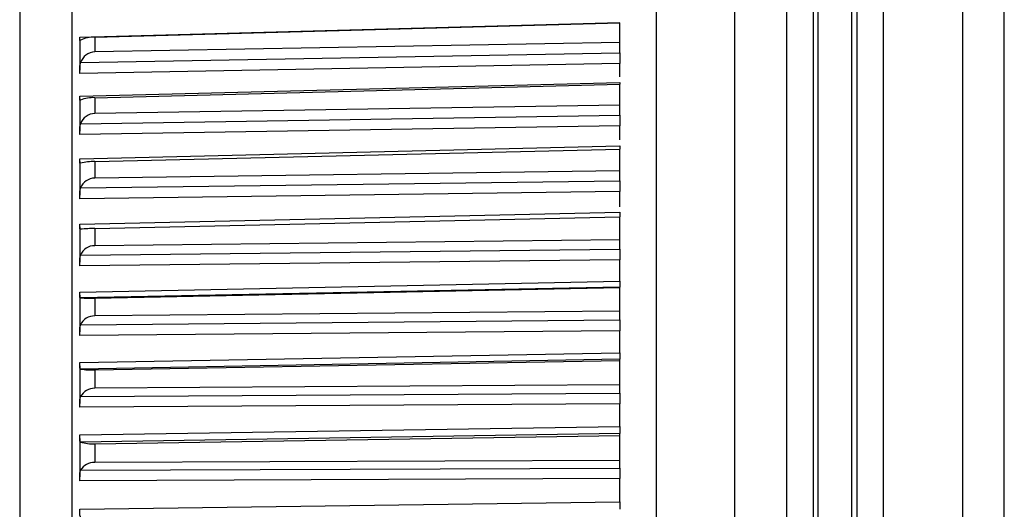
# Model space of a CAD drawing. Header units: millimetres. Extents: x -103 to 103, y 0 to 140.
# Tile 5 of 29: x -103 to -85, y 79 to 88. Entities that reach past the tile are written whole.
import ezdxf

# ---------------------------------------------------------------- set-up
doc = ezdxf.new("R2010")
doc.units = ezdxf.units.MM

msp = doc.modelspace()

# ---------------------------------------------------------------- linework, layer by layer
at = {"color": 7, "linetype": 'Continuous', "lineweight": 25}
for p, q in [((-88.196, 135.696), (-88.196, 69.013)), ((-91.2, 95.401), (-91.2, 2.887)), ((-89.7, 95.401), (-89.7, 52.539)), ((-102.401, 95.034), (-102.401, 52.768)), ((-103.4, 92.999), (-103.4, 54.802)), ((-102.25, 88.008), (-91.9, 88.29)), ((-101.96, 88.009), (-91.9, 88.284)), ((-91.9, 88.29), (-91.9, 88.287)), ((-91.9, 87.705), (-91.9, 88.284)), ((-102.25, 87.963), (-102.25, 87.377)), ((-101.96, 88.009), (-101.96, 87.723)), ((-91.9, 87.905), (-101.96, 87.723)), ((-102.234, 87.519), (-91.9, 87.705)), ((-91.9, 87.5), (-102.25, 87.314)), ((-91.9, 87.244), (-91.9, 87.5)), ((-102.25, 86.875), (-91.9, 87.141)), ((-101.96, 86.847), (-91.9, 87.106)), ((-91.9, 86.511), (-91.9, 87.106)), ((-102.25, 86.827), (-102.25, 86.207)), ((-101.96, 86.847), (-101.96, 86.545)), ((-91.9, 86.705), (-101.96, 86.545)), ((-102.234, 86.348), (-91.9, 86.511)), ((-91.9, 86.305), (-102.25, 86.141)), ((-91.9, 86.038), (-91.9, 86.305)), ((-102.25, 85.679), (-91.9, 85.927)), ((-101.96, 85.623), (-91.9, 85.864)), ((-91.9, 85.257), (-91.9, 85.864)), ((-102.25, 85.627), (-102.25, 84.977)), ((-101.96, 85.623), (-101.96, 85.305)), ((-91.9, 85.443), (-101.96, 85.305)), ((-102.234, 85.117), (-91.9, 85.257)), ((-91.9, 85.05), (-102.25, 84.909)), ((-91.9, 84.757), (-91.9, 85.05)), ((-102.25, 84.426), (-91.9, 84.654)), ((-101.96, 84.341), (-91.9, 84.564)), ((-91.9, 83.947), (-91.9, 84.564)), ((-102.25, 84.371), (-102.25, 83.693)), ((-102.234, 84.326), (-102.236, 84.327)), ((-101.96, 84.341), (-101.96, 84.01)), ((-91.9, 84.125), (-101.96, 84.01)), ((-102.234, 83.831), (-91.9, 83.947)), ((-91.9, 83.74), (-102.25, 83.624)), ((-91.9, 83.33), (-91.9, 83.74)), ((-102.25, 83.122), (-91.9, 83.33)), ((-91.9, 83.217), (-102.234, 83.01)), ((-91.9, 82.588), (-91.9, 83.217)), ((-102.25, 83.063), (-102.25, 82.362)), ((-101.96, 83.009), (-91.9, 83.211)), ((-101.96, 83.009), (-101.96, 82.666)), ((-91.9, 82.757), (-101.96, 82.666)), ((-102.234, 82.496), (-91.9, 82.588)), ((-91.9, 82.383), (-102.25, 82.291)), ((-91.9, 81.959), (-91.9, 82.383)), ((-102.25, 81.773), (-91.9, 81.959)), ((-102.25, 81.711), (-102.25, 80.989)), ((-91.9, 81.835), (-102.234, 81.648)), ((-101.96, 81.632), (-91.9, 81.813)), ((-91.9, 81.187), (-91.9, 81.835)), ((-101.96, 81.632), (-101.96, 81.279)), ((-91.9, 81.345), (-101.96, 81.279)), ((-102.234, 81.12), (-91.9, 81.187)), ((-91.9, 80.984), (-102.25, 80.917)), ((-91.9, 80.549), (-91.9, 80.984)), ((-102.25, 80.385), (-91.9, 80.549)), ((-91.9, 80.413), (-102.234, 80.249)), ((-91.9, 79.75), (-91.9, 80.413)), ((-102.25, 80.32), (-102.25, 79.581)), ((-101.96, 80.217), (-91.9, 80.377)), ((-101.96, 80.217), (-101.96, 79.856)), ((-91.9, 79.898), (-101.96, 79.856)), ((-102.234, 79.708), (-91.9, 79.75)), ((-91.9, 79.551), (-102.25, 79.509)), ((-91.9, 79.106), (-91.9, 79.551)), ((-102.25, 78.966), (-91.9, 79.106))]:
    msp.add_line(p, q, dxfattribs=at)
for centre, radius, start, end in [((-101.986, 87.478), 0.532, 87.2808, 117.8467), ((-101.954, 87.428), 0.295, 91.3059, 162.0022), ((-101.984, 86.147), 0.701, 88.09, 110.917), ((-101.957, 86.252), 0.293, 90.6147, 160.787), ((-101.977, 84.522), 1.101, 89.1601, 103.5229), ((-101.961, 85.014), 0.292, 89.8554, 159.3219), ((-101.939, 81.424), 2.917, 90.4183, 95.8004), ((-101.965, 83.72), 0.291, 89.0428, 157.5804), ((-102.086, 87.097), 4.09, 267.9258, 271.7584), ((-101.97, 82.376), 0.29, 88.1957, 155.532), ((-102.025, 82.844), 1.214, 260.0959, 273.0573), ((-101.974, 80.988), 0.291, 87.3379, 153.1418), ((-102.014, 80.947), 0.732, 252.5014, 274.198), ((-101.978, 79.563), 0.294, 86.4988, 150.3706)]:
    msp.add_arc(centre, radius, start, end, dxfattribs=at)
for points in [[(-87.359, 104.248), (-87.359, 92.409), (-87.359, 81.075), (-87.359, 70.301)], [(-87.45, 69.178), (-87.45, 79.776), (-87.45, 90.909), (-87.45, 102.526)], [(-86.855, 99.273), (-86.855, 89.341), (-86.855, 79.781), (-86.855, 70.625)], [(-85.324, 70.616), (-85.324, 79.771), (-85.324, 89.331), (-85.324, 99.263)], [(-84.532, 70.097), (-84.531, 79.236), (-84.532, 88.776), (-84.532, 98.686)]]:
    msp.add_open_spline(points, degree=3, dxfattribs=at)
for points, knots in [([(-88.7, 69.622), (-88.7, 70.127), (-88.7, 71.137), (-88.7, 72.661), (-88.7, 74.191), (-88.7, 75.729), (-88.7, 77.273), (-88.7, 78.825), (-88.7, 80.383), (-88.7, 81.948), (-88.7, 83.52), (-88.7, 85.1), (-88.7, 86.686), (-88.7, 88.279), (-88.7, 89.878), (-88.7, 91.485), (-88.7, 93.099), (-88.7, 94.72), (-88.7, 96.347), (-88.7, 97.982), (-88.7, 99.623), (-88.7, 101.271), (-88.7, 102.376), (-88.7, 102.928)], [0, 0, 0, 0, 0.04765, 0.095291, 0.142923, 0.190548, 0.238167, 0.28578, 0.333389, 0.380995, 0.428598, 0.476199, 0.523801, 0.571402, 0.619005, 0.666611, 0.71422, 0.761833, 0.809452, 0.857077, 0.904709, 0.95235, 1, 1, 1, 1]), ([(-88.1, 69.182), (-88.1, 69.688), (-88.1, 70.699), (-88.1, 72.225), (-88.1, 73.757), (-88.1, 75.297), (-88.1, 76.843), (-88.1, 78.397), (-88.1, 79.957), (-88.1, 81.524), (-88.1, 83.098), (-88.1, 84.679), (-88.1, 86.267), (-88.1, 87.862), (-88.1, 89.464), (-88.1, 91.073), (-88.1, 92.688), (-88.1, 94.311), (-88.1, 95.941), (-88.1, 97.577), (-88.1, 99.221), (-88.1, 100.871), (-88.1, 101.977), (-88.1, 102.53)], [0, 0, 0, 0, 0.04765, 0.0952906, 0.142923, 0.1905481, 0.2381668, 0.2857802, 0.3333891, 0.3809947, 0.4285978, 0.4761994, 0.5238006, 0.5714022, 0.6190053, 0.6666109, 0.7142198, 0.7618332, 0.8094519, 0.857077, 0.9047094, 0.95235, 1, 1, 1, 1]), ([(-102.234, 87.948), (-102.237, 87.945), (-102.239, 87.944), (-102.241, 87.942), (-102.243, 87.941), (-102.245, 87.941), (-102.246, 87.941), (-102.247, 87.942), (-102.248, 87.943), (-102.249, 87.945), (-102.249, 87.947), (-102.25, 87.949), (-102.25, 87.952), (-102.25, 87.956), (-102.25, 87.96), (-102.25, 87.964), (-102.25, 87.969), (-102.25, 87.974), (-102.25, 87.98), (-102.25, 87.988), (-102.25, 87.997), (-102.25, 88.008)], [0, 0, 0, 0, 0.0000302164, 0.0000302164, 0.0000302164, 0.0000598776, 0.0000598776, 0.0000598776, 0.0000895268, 0.0000895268, 0.0000895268, 0.0001191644, 0.0001191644, 0.0001191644, 0.000148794, 0.000148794, 0.000148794, 0.00017842, 0.00017842, 0.00017842, 0.0002196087, 0.0002196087, 0.0002196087, 0.0002196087]), ([(-91.9, 87.705), (-91.9, 87.695), (-91.9, 87.684), (-91.9, 87.673), (-91.9, 87.662), (-91.9, 87.651), (-91.9, 87.64), (-91.9, 87.629), (-91.9, 87.618), (-91.9, 87.607), (-91.9, 87.596), (-91.9, 87.585), (-91.9, 87.575), (-91.9, 87.569), (-91.9, 87.564), (-91.9, 87.559), (-91.9, 87.548), (-91.9, 87.538), (-91.9, 87.528), (-91.9, 87.518), (-91.9, 87.509), (-91.9, 87.5)], [0, 0, 0, 0, 0.0000332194, 0.0000332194, 0.0000332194, 0.0000664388, 0.0000664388, 0.0000664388, 0.0000996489, 0.0000996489, 0.0000996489, 0.000132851, 0.000132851, 0.000132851, 0.0001493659, 0.0001493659, 0.0001493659, 0.0001828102, 0.0001828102, 0.0001828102, 0.0002172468, 0.0002172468, 0.0002172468, 0.0002172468]), ([(-102.25, 87.314), (-102.25, 87.322), (-102.25, 87.331), (-102.25, 87.341), (-102.25, 87.35), (-102.25, 87.36), (-102.25, 87.371), (-102.25, 87.381), (-102.25, 87.392), (-102.25, 87.402), (-102.25, 87.413), (-102.249, 87.423), (-102.249, 87.434), (-102.248, 87.444), (-102.247, 87.454), (-102.246, 87.464), (-102.245, 87.474), (-102.243, 87.483), (-102.241, 87.492), (-102.239, 87.502), (-102.237, 87.511), (-102.234, 87.519)], [0, 0, 0, 0, 0.0000330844, 0.0000330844, 0.0000330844, 0.0000661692, 0.0000661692, 0.0000661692, 0.0000989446, 0.0000989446, 0.0000989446, 0.0001308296, 0.0001308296, 0.0001308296, 0.000161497, 0.000161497, 0.000161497, 0.0001901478, 0.0001901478, 0.0001901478, 0.0002195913, 0.0002195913, 0.0002195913, 0.0002195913]), ([(-91.9, 87.141), (-91.9, 87.132), (-91.9, 87.121), (-91.9, 87.112), (-91.9, 87.109)], [0, 0, 0, 0, 0.738689, 1, 1, 1, 1]), ([(-102.234, 86.802), (-102.237, 86.8), (-102.239, 86.799), (-102.241, 86.798), (-102.243, 86.798), (-102.245, 86.798), (-102.246, 86.799), (-102.247, 86.8), (-102.248, 86.802), (-102.249, 86.805), (-102.249, 86.807), (-102.25, 86.81), (-102.25, 86.814), (-102.25, 86.818), (-102.25, 86.823), (-102.25, 86.828), (-102.25, 86.833), (-102.25, 86.839), (-102.25, 86.845), (-102.25, 86.854), (-102.25, 86.864), (-102.25, 86.875)], [0, 0, 0, 0, 0.0000302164, 0.0000302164, 0.0000302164, 0.0000598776, 0.0000598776, 0.0000598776, 0.0000895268, 0.0000895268, 0.0000895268, 0.0001191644, 0.0001191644, 0.0001191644, 0.000148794, 0.000148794, 0.000148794, 0.00017842, 0.00017842, 0.00017842, 0.0002196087, 0.0002196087, 0.0002196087, 0.0002196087]), ([(-91.9, 86.511), (-91.9, 86.502), (-91.9, 86.491), (-91.9, 86.481), (-91.9, 86.47), (-91.9, 86.459), (-91.9, 86.448), (-91.9, 86.437), (-91.9, 86.426), (-91.9, 86.415), (-91.9, 86.404), (-91.9, 86.393), (-91.9, 86.382), (-91.9, 86.377), (-91.9, 86.371), (-91.9, 86.366), (-91.9, 86.355), (-91.9, 86.345), (-91.9, 86.335), (-91.9, 86.324), (-91.9, 86.314), (-91.9, 86.305)], [0, 0, 0, 0, 0.0000332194, 0.0000332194, 0.0000332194, 0.0000664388, 0.0000664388, 0.0000664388, 0.0000996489, 0.0000996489, 0.0000996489, 0.000132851, 0.000132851, 0.000132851, 0.0001493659, 0.0001493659, 0.0001493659, 0.0001828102, 0.0001828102, 0.0001828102, 0.0002172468, 0.0002172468, 0.0002172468, 0.0002172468]), ([(-102.25, 86.141), (-102.25, 86.15), (-102.25, 86.16), (-102.25, 86.17), (-102.25, 86.18), (-102.25, 86.19), (-102.25, 86.201), (-102.25, 86.211), (-102.25, 86.222), (-102.25, 86.233), (-102.25, 86.243), (-102.249, 86.254), (-102.249, 86.264), (-102.248, 86.275), (-102.247, 86.285), (-102.246, 86.295), (-102.245, 86.304), (-102.243, 86.313), (-102.241, 86.322), (-102.239, 86.331), (-102.237, 86.34), (-102.234, 86.348)], [0, 0, 0, 0, 0.0000330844, 0.0000330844, 0.0000330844, 0.0000661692, 0.0000661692, 0.0000661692, 0.0000989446, 0.0000989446, 0.0000989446, 0.0001308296, 0.0001308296, 0.0001308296, 0.000161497, 0.000161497, 0.000161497, 0.0001901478, 0.0001901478, 0.0001901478, 0.0002195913, 0.0002195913, 0.0002195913, 0.0002195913]), ([(-91.9, 85.927), (-91.9, 85.909), (-91.9, 85.884), (-91.9, 85.868), (-91.9, 85.863)], [0, 0, 0, 0, 0.691988, 1, 1, 1, 1]), ([(-102.234, 85.592), (-102.237, 85.591), (-102.239, 85.591), (-102.241, 85.591), (-102.243, 85.591), (-102.245, 85.593), (-102.246, 85.594), (-102.247, 85.596), (-102.248, 85.598), (-102.249, 85.602), (-102.249, 85.605), (-102.25, 85.609), (-102.25, 85.613), (-102.25, 85.618), (-102.25, 85.623), (-102.25, 85.629), (-102.25, 85.634), (-102.25, 85.641), (-102.25, 85.648), (-102.25, 85.657), (-102.25, 85.668), (-102.25, 85.679)], [0, 0, 0, 0, 0.0000302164, 0.0000302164, 0.0000302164, 0.0000598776, 0.0000598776, 0.0000598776, 0.0000895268, 0.0000895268, 0.0000895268, 0.0001191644, 0.0001191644, 0.0001191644, 0.000148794, 0.000148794, 0.000148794, 0.00017842, 0.00017842, 0.00017842, 0.0002196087, 0.0002196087, 0.0002196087, 0.0002196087]), ([(-102.25, 84.909), (-102.25, 84.919), (-102.25, 84.929), (-102.25, 84.939), (-102.25, 84.949), (-102.25, 84.96), (-102.25, 84.97), (-102.25, 84.981), (-102.25, 84.992), (-102.25, 85.003), (-102.25, 85.013), (-102.249, 85.024), (-102.249, 85.035), (-102.248, 85.045), (-102.247, 85.055), (-102.246, 85.065), (-102.245, 85.074), (-102.243, 85.083), (-102.241, 85.091), (-102.239, 85.1), (-102.237, 85.109), (-102.234, 85.117)], [0, 0, 0, 0, 0.0000330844, 0.0000330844, 0.0000330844, 0.0000661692, 0.0000661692, 0.0000661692, 0.0000989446, 0.0000989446, 0.0000989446, 0.0001308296, 0.0001308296, 0.0001308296, 0.000161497, 0.000161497, 0.000161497, 0.0001901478, 0.0001901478, 0.0001901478, 0.0002195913, 0.0002195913, 0.0002195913, 0.0002195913]), ([(-91.9, 85.257), (-91.9, 85.247), (-91.9, 85.237), (-91.9, 85.227), (-91.9, 85.217), (-91.9, 85.206), (-91.9, 85.195), (-91.9, 85.184), (-91.9, 85.173), (-91.9, 85.162), (-91.9, 85.151), (-91.9, 85.14), (-91.9, 85.129), (-91.9, 85.124), (-91.9, 85.118), (-91.9, 85.113), (-91.9, 85.102), (-91.9, 85.091), (-91.9, 85.081), (-91.9, 85.07), (-91.9, 85.06), (-91.9, 85.05)], [0, 0, 0, 0, 0.0000332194, 0.0000332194, 0.0000332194, 0.0000664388, 0.0000664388, 0.0000664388, 0.0000996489, 0.0000996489, 0.0000996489, 0.000132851, 0.000132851, 0.000132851, 0.0001493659, 0.0001493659, 0.0001493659, 0.0001828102, 0.0001828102, 0.0001828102, 0.0002172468, 0.0002172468, 0.0002172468, 0.0002172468]), ([(-91.9, 84.654), (-91.9, 84.645), (-91.9, 84.626), (-91.9, 84.603), (-91.9, 84.583), (-91.9, 84.571), (-91.9, 84.565), (-91.9, 84.564)], [0, 0, 0, 0, 0.222995, 0.445982, 0.668968, 0.891954, 1, 1, 1, 1]), ([(-102.241, 84.327), (-102.243, 84.328), (-102.245, 84.33), (-102.246, 84.332), (-102.247, 84.335), (-102.248, 84.338), (-102.249, 84.342), (-102.249, 84.345), (-102.25, 84.35), (-102.25, 84.355), (-102.25, 84.36), (-102.25, 84.366), (-102.25, 84.372), (-102.25, 84.379), (-102.25, 84.386), (-102.25, 84.393), (-102.25, 84.403), (-102.25, 84.414), (-102.25, 84.426)], [0.0000302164, 0.0000302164, 0.0000302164, 0.0000302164, 0.0000598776, 0.0000598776, 0.0000598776, 0.0000895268, 0.0000895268, 0.0000895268, 0.0001191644, 0.0001191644, 0.0001191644, 0.000148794, 0.000148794, 0.000148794, 0.00017842, 0.00017842, 0.00017842, 0.0002196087, 0.0002196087, 0.0002196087, 0.0002196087]), ([(-102.25, 83.624), (-102.25, 83.633), (-102.25, 83.644), (-102.25, 83.654), (-102.25, 83.665), (-102.25, 83.675), (-102.25, 83.686), (-102.25, 83.697), (-102.25, 83.708), (-102.25, 83.719), (-102.25, 83.73), (-102.249, 83.74), (-102.249, 83.751), (-102.248, 83.761), (-102.247, 83.771), (-102.246, 83.78), (-102.245, 83.789), (-102.243, 83.798), (-102.241, 83.806), (-102.239, 83.815), (-102.237, 83.823), (-102.234, 83.831)], [0, 0, 0, 0, 0.0000330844, 0.0000330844, 0.0000330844, 0.0000661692, 0.0000661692, 0.0000661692, 0.0000989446, 0.0000989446, 0.0000989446, 0.0001308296, 0.0001308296, 0.0001308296, 0.000161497, 0.000161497, 0.000161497, 0.0001901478, 0.0001901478, 0.0001901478, 0.0002195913, 0.0002195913, 0.0002195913, 0.0002195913]), ([(-91.9, 83.947), (-91.9, 83.938), (-91.9, 83.928), (-91.9, 83.918), (-91.9, 83.908), (-91.9, 83.898), (-91.9, 83.887), (-91.9, 83.876), (-91.9, 83.866), (-91.9, 83.855), (-91.9, 83.844), (-91.9, 83.832), (-91.9, 83.821), (-91.9, 83.816), (-91.9, 83.81), (-91.9, 83.805), (-91.9, 83.794), (-91.9, 83.783), (-91.9, 83.772), (-91.9, 83.761), (-91.9, 83.751), (-91.9, 83.74)], [0, 0, 0, 0, 0.0000332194, 0.0000332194, 0.0000332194, 0.0000664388, 0.0000664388, 0.0000664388, 0.0000996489, 0.0000996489, 0.0000996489, 0.000132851, 0.000132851, 0.000132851, 0.0001493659, 0.0001493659, 0.0001493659, 0.0001828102, 0.0001828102, 0.0001828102, 0.0002172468, 0.0002172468, 0.0002172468, 0.0002172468]), ([(-91.9, 83.33), (-91.9, 83.32), (-91.9, 83.31), (-91.9, 83.301), (-91.9, 83.292), (-91.9, 83.284), (-91.9, 83.276), (-91.9, 83.268), (-91.9, 83.261), (-91.9, 83.254), (-91.9, 83.248), (-91.9, 83.242), (-91.9, 83.237), (-91.9, 83.235), (-91.9, 83.233), (-91.9, 83.231), (-91.9, 83.227), (-91.9, 83.224), (-91.9, 83.221), (-91.9, 83.219), (-91.9, 83.218), (-91.9, 83.217)], [0, 0, 0, 0, 0.0000331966, 0.0000331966, 0.0000331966, 0.0000663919, 0.0000663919, 0.0000663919, 0.0000995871, 0.0000995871, 0.0000995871, 0.0001327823, 0.0001327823, 0.0001327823, 0.0001492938, 0.0001492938, 0.0001492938, 0.0001827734, 0.0001827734, 0.0001827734, 0.0002172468, 0.0002172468, 0.0002172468, 0.0002172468]), ([(-102.234, 83.01), (-102.237, 83.01), (-102.239, 83.011), (-102.241, 83.012), (-102.243, 83.014), (-102.245, 83.016), (-102.246, 83.019), (-102.247, 83.022), (-102.248, 83.026), (-102.249, 83.031), (-102.249, 83.035), (-102.25, 83.04), (-102.25, 83.046), (-102.25, 83.052), (-102.25, 83.058), (-102.25, 83.065), (-102.25, 83.072), (-102.25, 83.079), (-102.25, 83.087), (-102.25, 83.098), (-102.25, 83.11), (-102.25, 83.122)], [0, 0, 0, 0, 0.0000302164, 0.0000302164, 0.0000302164, 0.0000598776, 0.0000598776, 0.0000598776, 0.0000895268, 0.0000895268, 0.0000895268, 0.0001191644, 0.0001191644, 0.0001191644, 0.000148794, 0.000148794, 0.000148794, 0.00017842, 0.00017842, 0.00017842, 0.0002196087, 0.0002196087, 0.0002196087, 0.0002196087]), ([(-102.25, 82.291), (-102.25, 82.301), (-102.25, 82.311), (-102.25, 82.322), (-102.25, 82.333), (-102.25, 82.344), (-102.25, 82.355), (-102.25, 82.365), (-102.25, 82.376), (-102.25, 82.387), (-102.25, 82.398), (-102.249, 82.408), (-102.249, 82.419), (-102.248, 82.429), (-102.247, 82.438), (-102.246, 82.448), (-102.245, 82.456), (-102.243, 82.465), (-102.241, 82.473), (-102.239, 82.481), (-102.237, 82.489), (-102.234, 82.496)], [0, 0, 0, 0, 0.0000330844, 0.0000330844, 0.0000330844, 0.0000661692, 0.0000661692, 0.0000661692, 0.0000989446, 0.0000989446, 0.0000989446, 0.0001308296, 0.0001308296, 0.0001308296, 0.000161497, 0.000161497, 0.000161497, 0.0001901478, 0.0001901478, 0.0001901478, 0.0002195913, 0.0002195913, 0.0002195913, 0.0002195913]), ([(-91.9, 82.588), (-91.9, 82.579), (-91.9, 82.57), (-91.9, 82.56), (-91.9, 82.551), (-91.9, 82.541), (-91.9, 82.53), (-91.9, 82.52), (-91.9, 82.509), (-91.9, 82.498), (-91.9, 82.487), (-91.9, 82.476), (-91.9, 82.465), (-91.9, 82.46), (-91.9, 82.454), (-91.9, 82.449), (-91.9, 82.438), (-91.9, 82.426), (-91.9, 82.416), (-91.9, 82.404), (-91.9, 82.393), (-91.9, 82.383)], [0, 0, 0, 0, 0.0000332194, 0.0000332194, 0.0000332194, 0.0000664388, 0.0000664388, 0.0000664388, 0.0000996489, 0.0000996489, 0.0000996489, 0.000132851, 0.000132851, 0.000132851, 0.0001493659, 0.0001493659, 0.0001493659, 0.0001828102, 0.0001828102, 0.0001828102, 0.0002172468, 0.0002172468, 0.0002172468, 0.0002172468]), ([(-91.9, 81.959), (-91.9, 81.949), (-91.9, 81.939), (-91.9, 81.929), (-91.9, 81.92), (-91.9, 81.911), (-91.9, 81.902), (-91.9, 81.894), (-91.9, 81.886), (-91.9, 81.879), (-91.9, 81.872), (-91.9, 81.866), (-91.9, 81.86), (-91.9, 81.858), (-91.9, 81.855), (-91.9, 81.853), (-91.9, 81.848), (-91.9, 81.844), (-91.9, 81.841), (-91.9, 81.838), (-91.9, 81.836), (-91.9, 81.835)], [0, 0, 0, 0, 0.0000331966, 0.0000331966, 0.0000331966, 0.0000663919, 0.0000663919, 0.0000663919, 0.0000995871, 0.0000995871, 0.0000995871, 0.0001327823, 0.0001327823, 0.0001327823, 0.0001492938, 0.0001492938, 0.0001492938, 0.0001827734, 0.0001827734, 0.0001827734, 0.0002172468, 0.0002172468, 0.0002172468, 0.0002172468]), ([(-102.234, 81.648), (-102.237, 81.649), (-102.239, 81.651), (-102.241, 81.653), (-102.243, 81.655), (-102.245, 81.658), (-102.246, 81.662), (-102.247, 81.666), (-102.248, 81.67), (-102.249, 81.675), (-102.249, 81.68), (-102.25, 81.686), (-102.25, 81.692), (-102.25, 81.699), (-102.25, 81.705), (-102.25, 81.713), (-102.25, 81.72), (-102.25, 81.728), (-102.25, 81.736), (-102.25, 81.748), (-102.25, 81.76), (-102.25, 81.773)], [0, 0, 0, 0, 0.0000302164, 0.0000302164, 0.0000302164, 0.0000598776, 0.0000598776, 0.0000598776, 0.0000895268, 0.0000895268, 0.0000895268, 0.0001191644, 0.0001191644, 0.0001191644, 0.000148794, 0.000148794, 0.000148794, 0.00017842, 0.00017842, 0.00017842, 0.0002196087, 0.0002196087, 0.0002196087, 0.0002196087]), ([(-91.9, 81.187), (-91.9, 81.179), (-91.9, 81.17), (-91.9, 81.161), (-91.9, 81.151), (-91.9, 81.142), (-91.9, 81.131), (-91.9, 81.121), (-91.9, 81.111), (-91.9, 81.1), (-91.9, 81.089), (-91.9, 81.078), (-91.9, 81.067), (-91.9, 81.062), (-91.9, 81.056), (-91.9, 81.051), (-91.9, 81.04), (-91.9, 81.028), (-91.9, 81.017), (-91.9, 81.006), (-91.9, 80.995), (-91.9, 80.984)], [0, 0, 0, 0, 0.0000332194, 0.0000332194, 0.0000332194, 0.0000664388, 0.0000664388, 0.0000664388, 0.0000996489, 0.0000996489, 0.0000996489, 0.000132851, 0.000132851, 0.000132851, 0.0001493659, 0.0001493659, 0.0001493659, 0.0001828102, 0.0001828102, 0.0001828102, 0.0002172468, 0.0002172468, 0.0002172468, 0.0002172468]), ([(-102.25, 80.917), (-102.25, 80.927), (-102.25, 80.938), (-102.25, 80.949), (-102.25, 80.96), (-102.25, 80.971), (-102.25, 80.982), (-102.25, 80.993), (-102.25, 81.004), (-102.25, 81.014), (-102.25, 81.025), (-102.249, 81.035), (-102.249, 81.045), (-102.248, 81.055), (-102.247, 81.064), (-102.246, 81.073), (-102.245, 81.082), (-102.243, 81.09), (-102.241, 81.098), (-102.239, 81.106), (-102.237, 81.113), (-102.234, 81.12)], [0, 0, 0, 0, 0.0000330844, 0.0000330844, 0.0000330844, 0.0000661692, 0.0000661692, 0.0000661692, 0.0000989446, 0.0000989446, 0.0000989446, 0.0001308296, 0.0001308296, 0.0001308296, 0.000161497, 0.000161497, 0.000161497, 0.0001901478, 0.0001901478, 0.0001901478, 0.0002195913, 0.0002195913, 0.0002195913, 0.0002195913]), ([(-102.234, 80.249), (-102.237, 80.251), (-102.239, 80.253), (-102.241, 80.256), (-102.243, 80.259), (-102.245, 80.263), (-102.246, 80.267), (-102.247, 80.271), (-102.248, 80.277), (-102.249, 80.282), (-102.249, 80.288), (-102.25, 80.294), (-102.25, 80.301), (-102.25, 80.308), (-102.25, 80.315), (-102.25, 80.323), (-102.25, 80.33), (-102.25, 80.339), (-102.25, 80.347), (-102.25, 80.359), (-102.25, 80.372), (-102.25, 80.385)], [0, 0, 0, 0, 0.0000302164, 0.0000302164, 0.0000302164, 0.0000598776, 0.0000598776, 0.0000598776, 0.0000895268, 0.0000895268, 0.0000895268, 0.0001191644, 0.0001191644, 0.0001191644, 0.000148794, 0.000148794, 0.000148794, 0.00017842, 0.00017842, 0.00017842, 0.0002196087, 0.0002196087, 0.0002196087, 0.0002196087]), ([(-91.9, 80.549), (-91.9, 80.538), (-91.9, 80.528), (-91.9, 80.518), (-91.9, 80.508), (-91.9, 80.499), (-91.9, 80.49), (-91.9, 80.481), (-91.9, 80.473), (-91.9, 80.465), (-91.9, 80.458), (-91.9, 80.451), (-91.9, 80.445), (-91.9, 80.441), (-91.9, 80.439), (-91.9, 80.436), (-91.9, 80.43), (-91.9, 80.426), (-91.9, 80.422), (-91.9, 80.418), (-91.9, 80.415), (-91.9, 80.413)], [0, 0, 0, 0, 0.0000331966, 0.0000331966, 0.0000331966, 0.0000663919, 0.0000663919, 0.0000663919, 0.0000995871, 0.0000995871, 0.0000995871, 0.0001327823, 0.0001327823, 0.0001327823, 0.0001492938, 0.0001492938, 0.0001492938, 0.0001827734, 0.0001827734, 0.0001827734, 0.0002172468, 0.0002172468, 0.0002172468, 0.0002172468]), ([(-102.25, 79.509), (-102.25, 79.519), (-102.25, 79.53), (-102.25, 79.541), (-102.25, 79.552), (-102.25, 79.563), (-102.25, 79.574), (-102.25, 79.585), (-102.25, 79.596), (-102.25, 79.607), (-102.25, 79.617), (-102.249, 79.627), (-102.249, 79.637), (-102.248, 79.646), (-102.247, 79.656), (-102.246, 79.664), (-102.245, 79.672), (-102.243, 79.68), (-102.241, 79.687), (-102.239, 79.695), (-102.237, 79.702), (-102.234, 79.708)], [0, 0, 0, 0, 0.0000330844, 0.0000330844, 0.0000330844, 0.0000661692, 0.0000661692, 0.0000661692, 0.0000989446, 0.0000989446, 0.0000989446, 0.0001308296, 0.0001308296, 0.0001308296, 0.000161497, 0.000161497, 0.000161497, 0.0001901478, 0.0001901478, 0.0001901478, 0.0002195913, 0.0002195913, 0.0002195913, 0.0002195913]), ([(-91.9, 79.75), (-91.9, 79.742), (-91.9, 79.734), (-91.9, 79.725), (-91.9, 79.716), (-91.9, 79.707), (-91.9, 79.697), (-91.9, 79.688), (-91.9, 79.677), (-91.9, 79.667), (-91.9, 79.656), (-91.9, 79.646), (-91.9, 79.635), (-91.9, 79.629), (-91.9, 79.624), (-91.9, 79.618), (-91.9, 79.607), (-91.9, 79.596), (-91.9, 79.585), (-91.9, 79.573), (-91.9, 79.562), (-91.9, 79.551)], [0, 0, 0, 0, 0.0000332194, 0.0000332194, 0.0000332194, 0.0000664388, 0.0000664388, 0.0000664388, 0.0000996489, 0.0000996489, 0.0000996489, 0.000132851, 0.000132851, 0.000132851, 0.0001493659, 0.0001493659, 0.0001493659, 0.0001828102, 0.0001828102, 0.0001828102, 0.0002172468, 0.0002172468, 0.0002172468, 0.0002172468]), ([(-91.9, 79.106), (-91.9, 79.095), (-91.9, 79.085), (-91.9, 79.075), (-91.9, 79.065), (-91.9, 79.055), (-91.9, 79.046), (-91.9, 79.036), (-91.9, 79.027), (-91.9, 79.019), (-91.9, 79.011), (-91.9, 79.004), (-91.9, 78.997), (-91.9, 78.993), (-91.9, 78.99), (-91.9, 78.987), (-91.9, 78.981), (-91.9, 78.976), (-91.9, 78.971), (-91.9, 78.967), (-91.9, 78.963), (-91.9, 78.96)], [0, 0, 0, 0, 0.0000331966, 0.0000331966, 0.0000331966, 0.0000663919, 0.0000663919, 0.0000663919, 0.0000995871, 0.0000995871, 0.0000995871, 0.0001327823, 0.0001327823, 0.0001327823, 0.0001492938, 0.0001492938, 0.0001492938, 0.0001827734, 0.0001827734, 0.0001827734, 0.0002172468, 0.0002172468, 0.0002172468, 0.0002172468]), ([(-102.234, 78.819), (-102.237, 78.822), (-102.239, 78.825), (-102.241, 78.828), (-102.243, 78.832), (-102.245, 78.836), (-102.246, 78.841), (-102.247, 78.846), (-102.248, 78.852), (-102.249, 78.858), (-102.249, 78.864), (-102.25, 78.871), (-102.25, 78.878), (-102.25, 78.885), (-102.25, 78.893), (-102.25, 78.901), (-102.25, 78.909), (-102.25, 78.918), (-102.25, 78.927), (-102.25, 78.939), (-102.25, 78.952), (-102.25, 78.966)], [0, 0, 0, 0, 0.0000302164, 0.0000302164, 0.0000302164, 0.0000598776, 0.0000598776, 0.0000598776, 0.0000895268, 0.0000895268, 0.0000895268, 0.0001191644, 0.0001191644, 0.0001191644, 0.000148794, 0.000148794, 0.000148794, 0.00017842, 0.00017842, 0.00017842, 0.0002196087, 0.0002196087, 0.0002196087, 0.0002196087])]:
    msp.add_open_spline(points, degree=3, knots=knots, dxfattribs=at)

doc.saveas('drawing.dxf')
